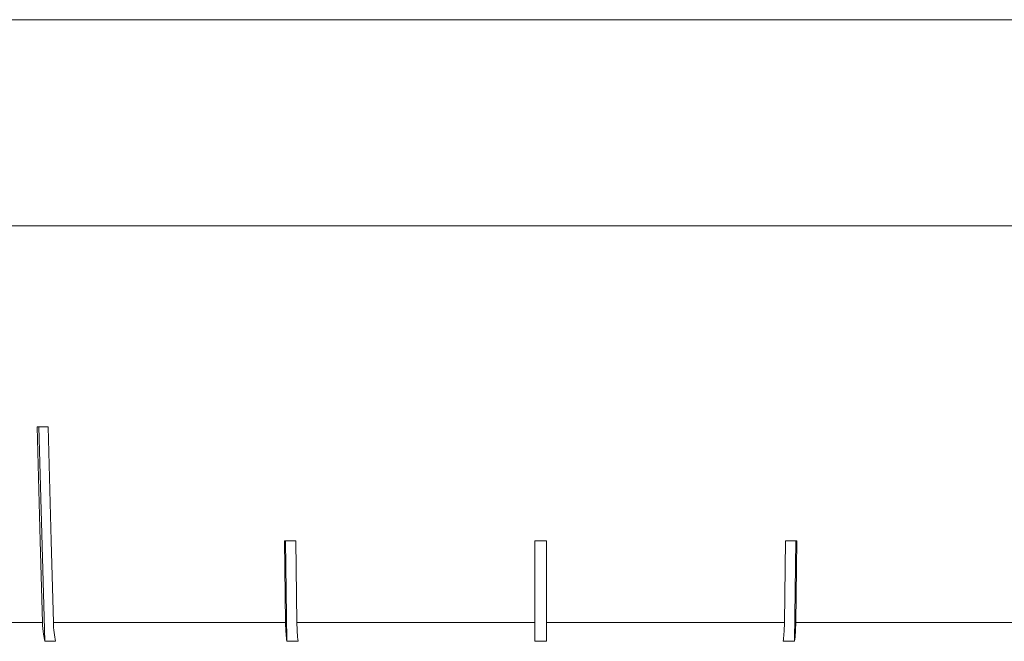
# Model space of a CAD drawing. Header units: inches. Extents: x -4.1 to 22.8, y -8.3 to 17.7.
# Tile 30 of 130: x -1.454 to -0.594, y 0.896 to 1.439. Entities that reach past the tile are written whole.
import ezdxf

# ---------------------------------------------------------------- set-up
doc = ezdxf.new("R2010")
doc.units = ezdxf.units.IN
doc.header["$MEASUREMENT"] = 0

msp = doc.modelspace()

# ---------------------------------------------------------------- linework, layer by layer
at = {"color": 7, "linetype": 'Continuous', "lineweight": 15}
for p, q in [((-2.4668, 1.43919), (0.4692, 1.43919)), ((-1.35368, 1.43919), (-1.45376, 1.43919)), ((-1.20284, 1.43919), (-1.30537, 1.43919)), ((-1.04976, 1.43919), (-1.15363, 1.43919)), ((-0.89613, 1.43919), (-1.00019, 1.43919)), ((-0.74362, 1.43919), (-0.84673, 1.43919)), ((-0.5939, 1.43919), (-0.69494, 1.43919)), ((0.4692, 1.25919), (-2.4668, 1.25919)), ((-1.43692, 1.08343), (-1.43186, 0.89612)), ((-1.22254, 0.98381), (-1.22157, 0.91248)), ((-1.22176, 0.98381), (-1.22056, 0.89612)), ((-1.21169, 0.91248), (-1.21267, 0.98381)), ((-1.0038, 0.98381), (-1.0038, 0.91248)), ((-0.9938, 0.91248), (-0.9938, 0.98381)), ((-0.78493, 0.98381), (-0.78591, 0.91248)), ((-0.77704, 0.89612), (-0.77584, 0.98381)), ((-0.77603, 0.91248), (-0.77505, 0.98381)), ((-1.62651, 0.91248), (-1.43385, 0.91248)), ((-1.42434, 0.91248), (-1.22157, 0.91248)), ((-1.21169, 0.91248), (-1.0038, 0.91248)), ((-0.9938, 0.91248), (-0.78591, 0.91248)), ((-0.77603, 0.91248), (-0.57326, 0.91248)), ((-1.42235, 0.89612), (-1.43186, 0.89612)), ((-1.21068, 0.89612), (-1.22056, 0.89612)), ((-0.9938, 0.89612), (-1.0038, 0.89612)), ((-0.77704, 0.89612), (-0.78692, 0.89612))]:
    msp.add_line(p, q, dxfattribs=at)
at = {"color": 7, "linetype": 'Continuous', "lineweight": 15, "flags": 128}
for points in [[(-1.43847, 1.08343), (-1.43578, 0.984), (-1.43385, 0.91248)], [(-1.42434, 0.91248), (-1.42627, 0.984), (-1.42896, 1.08343)]]:
    msp.add_lwpolyline(points, dxfattribs=at)
at = {"color": 7, "linetype": 'Continuous', "lineweight": 15}
for centre, major_axis, ratio, start_param, end_param in [((-0.99544, 1.20751), (1.41825, 0.03861), 0.083147, 4.392432, 4.399483), ((-0.99711, 1.10712), (1.40946, 0.01944), 0.086398, 4.550566, 4.557661), ((-0.9988, 1.10712), (1.40946, 0), 0.087491, 4.708842, 4.715936), ((-1.00049, 1.10712), (1.40946, -0.01944), 0.086398, 4.867117, 4.874212)]:
    msp.add_ellipse(centre, major_axis=major_axis, ratio=ratio, start_param=start_param, end_param=end_param, dxfattribs=at)
for points, knots in [([(-1.43385, 0.91248), (-1.43366, 0.90902), (-1.43334, 0.90309), (-1.43229, 0.89816), (-1.43186, 0.89612)], [0, 0, 0, 0, 0.585346, 1, 1, 1, 1]), ([(-1.42235, 0.89612), (-1.42286, 0.89859), (-1.42389, 0.90358), (-1.42419, 0.9095), (-1.42434, 0.91248)], [0, 0, 0, 0, 0.4969012, 1, 1, 1, 1]), ([(-1.22157, 0.91248), (-1.22147, 0.90902), (-1.22131, 0.90309), (-1.22078, 0.89816), (-1.22056, 0.89612)], [0, 0, 0, 0, 0.585348, 1, 1, 1, 1]), ([(-1.21068, 0.89612), (-1.21094, 0.89859), (-1.21146, 0.90358), (-1.21161, 0.9095), (-1.21169, 0.91248)], [0, 0, 0, 0, 0.4969284, 1, 1, 1, 1]), ([(-1.0038, 0.91248), (-1.0038, 0.91239), (-1.0038, 0.90885), (-1.0038, 0.90319), (-1.0038, 0.89814), (-1.0038, 0.89627), (-1.0038, 0.89612)], [0, 0, 0, 0, 0.0151965, 0.6008037, 0.9673211, 1, 1, 1, 1]), ([(-0.9938, 0.89612), (-0.9938, 0.89627), (-0.9938, 0.89917), (-0.9938, 0.90456), (-0.9938, 0.91024), (-0.9938, 0.91248)], [0, 0, 0, 0, 0.0326818, 0.6183414, 1, 1, 1, 1]), ([(-0.78591, 0.91248), (-0.786, 0.90902), (-0.78617, 0.90309), (-0.7867, 0.89816), (-0.78692, 0.89612)], [0, 0, 0, 0, 0.585348, 1, 1, 1, 1]), ([(-0.77704, 0.89612), (-0.77678, 0.89859), (-0.77626, 0.90358), (-0.77611, 0.9095), (-0.77603, 0.91248)], [0, 0, 0, 0, 0.496928, 1, 1, 1, 1])]:
    msp.add_open_spline(points, degree=3, knots=knots, dxfattribs=at)

doc.saveas('drawing.dxf')
